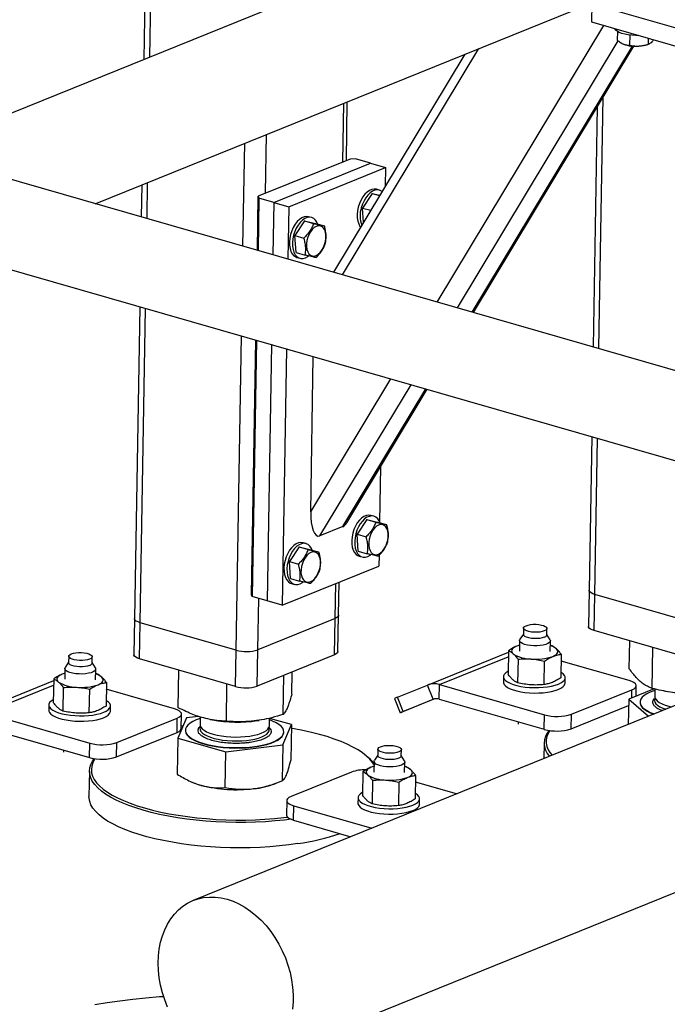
# Model space of a CAD drawing. Header units: millimetres. Extents: x 5 to 589, y 5 to 415.
# Tile 5 of 90: x 56 to 65, y 47 to 61. Entities that reach past the tile are written whole.
import ezdxf

# ---------------------------------------------------------------- set-up
doc = ezdxf.new("R2010")
doc.units = ezdxf.units.MM
doc.layers.add('TRAIT-FORT', color=4, linetype='Continuous', lineweight=25)

msp = doc.modelspace()

# ---------------------------------------------------------------- linework, layer by layer
at = {"layer": 'TRAIT-FORT', "color": 4, "linetype": 'Continuous', "lineweight": 25}
for p, q in [((58.034, 72.238), (57.834, 60.39)), ((57.916, 60.424), (58.115, 72.215)), ((75.786, 67.657), (54.624, 59.091)), ((72.078, 54.069), (28.836, 66.511)), ((28.499, 65.342), (70.251, 53.33)), ((57.15, 58.364), (64.611, 61.384)), ((64.118, 61.171), (64.113, 60.917)), ((64.118, 61.171), (68.746, 59.84)), ((61.947, 56.984), (64.284, 60.868)), ((64.113, 60.917), (68.742, 59.585)), ((64.476, 60.783), (64.474, 60.662)), ((64.65, 60.733), (64.647, 60.592)), ((64.909, 60.688), (64.908, 60.605)), ((60.62, 57.366), (62.533, 60.543)), ((62.231, 56.903), (64.488, 60.652)), ((62.439, 56.843), (64.687, 60.578)), ((62.457, 56.837), (64.708, 60.577)), ((64.553, 60.611), (64.562, 60.606)), ((64.904, 60.601), (64.924, 60.609)), ((62.335, 60.463), (60.493, 57.403)), ((64.218, 56.331), (64.278, 59.863)), ((60.626, 58.95), (60.64, 59.777)), ((60.674, 58.969), (60.687, 59.796)), ((64.194, 59.723), (64.137, 56.354)), ((59.541, 58.511), (59.555, 59.337)), ((59.224, 57.768), (59.249, 59.214)), ((60.728, 58.991), (59.439, 58.47)), ((59.657, 58.383), (61.014, 58.933)), ((60.804, 58.993), (60.728, 58.991)), ((61.014, 58.933), (60.804, 58.993)), ((61.014, 58.933), (61.225, 58.872)), ((59.868, 58.323), (61.225, 58.872)), ((61.225, 58.872), (61.22, 58.611)), ((57.804, 58.629), (57.797, 58.178)), ((57.878, 58.155), (57.886, 58.662)), ((59.426, 57.71), (59.439, 58.47)), ((59.439, 58.47), (59.447, 58.444)), ((61.038, 58.508), (60.903, 58.304)), ((61.038, 58.508), (61.14, 58.479)), ((61.038, 58.508), (61.144, 58.484)), ((61.137, 58.555), (61.095, 58.567)), ((59.447, 58.444), (59.435, 57.707)), ((59.657, 58.383), (59.447, 58.444)), ((59.657, 58.383), (59.645, 57.647)), ((59.657, 58.383), (59.868, 58.323)), ((59.868, 58.323), (59.855, 57.586)), ((60.903, 58.304), (61.016, 58.272)), ((60.916, 58.107), (60.903, 58.304)), ((60.088, 58.124), (59.953, 57.92)), ((60.088, 58.124), (60.215, 58.088)), ((60.088, 58.124), (60.24, 58.089)), ((60.187, 58.17), (60.145, 58.182)), ((60.24, 58.089), (60.366, 58.052)), ((59.953, 57.92), (60.079, 57.883)), ((59.97, 57.68), (59.953, 57.92)), ((59.97, 57.68), (60.096, 57.644)), ((59.981, 57.611), (60.023, 57.599)), ((57.775, 56.919), (57.701, 52.542)), ((57.782, 52.483), (57.856, 56.896)), ((78.064, 56.492), (58.526, 48.584)), ((59.128, 52.096), (59.203, 56.508)), ((59.344, 52.875), (59.405, 56.45)), ((59.413, 56.448), (59.353, 52.849)), ((59.624, 56.387), (59.563, 52.789)), ((59.834, 56.327), (59.773, 52.728)), ((60.174, 54.04), (60.211, 56.218)), ((60.174, 54.04), (61.298, 55.906)), ((60.304, 53.701), (61.582, 55.824)), ((60.626, 53.831), (61.789, 55.764)), ((60.682, 53.887), (61.808, 55.759)), ((64.116, 55.095), (64.08, 52.938)), ((64.16, 52.88), (64.197, 55.071)), ((61.154, 54.672), (61.141, 53.898)), ((60.961, 53.931), (60.826, 53.727)), ((60.961, 53.931), (61.087, 53.895)), ((60.961, 53.931), (61.113, 53.896)), ((61.06, 53.977), (61.017, 53.989)), ((60.626, 53.831), (60.304, 53.701)), ((61.113, 53.896), (61.239, 53.86)), ((60.826, 53.727), (60.952, 53.69)), ((60.842, 53.487), (60.826, 53.727)), ((60.011, 53.546), (59.876, 53.342)), ((60.011, 53.546), (60.137, 53.51)), ((60.011, 53.546), (60.163, 53.511)), ((60.11, 53.593), (60.068, 53.605)), ((60.163, 53.511), (60.289, 53.475)), ((60.842, 53.487), (60.968, 53.451)), ((60.853, 53.418), (60.895, 53.406)), ((61.133, 53.429), (61.13, 53.277)), ((59.773, 52.728), (61.13, 53.277)), ((59.876, 53.342), (60.002, 53.306)), ((59.892, 53.103), (59.876, 53.342)), ((59.892, 53.103), (60.018, 53.067)), ((59.903, 53.033), (59.945, 53.021)), ((60.518, 52.542), (60.526, 53.033)), ((60.566, 52.587), (60.574, 53.052)), ((59.353, 52.849), (59.344, 52.875)), ((59.563, 52.789), (59.353, 52.849)), ((59.432, 52.103), (59.445, 52.823)), ((64.08, 52.938), (64.071, 52.43)), ((64.152, 52.371), (64.16, 52.88)), ((65.507, 52.492), (64.16, 52.88)), ((59.773, 52.728), (59.563, 52.789)), ((57.701, 52.542), (57.693, 52.033)), ((60.518, 52.542), (59.432, 52.103)), ((60.509, 52.033), (60.518, 52.542)), ((60.557, 52.078), (60.566, 52.587)), ((57.773, 51.975), (57.782, 52.483)), ((59.128, 52.096), (57.782, 52.483)), ((63.158, 52.407), (63.157, 52.318)), ((63.486, 52.313), (63.488, 52.402)), ((63.157, 52.324), (63.109, 52.25)), ((63.532, 52.243), (63.486, 52.318)), ((65.498, 51.984), (64.152, 52.371)), ((59.439, 46.329), (74.04, 52.239)), ((63.103, 52.166), (63.065, 52.154)), ((63.104, 52.235), (63.101, 52.085)), ((63.534, 52.078), (63.536, 52.228)), ((63.552, 52.16), (63.535, 52.163)), ((64.643, 51.836), (64.649, 52.228)), ((64.962, 51.561), (64.971, 52.135)), ((56.78, 52.011), (56.778, 51.922)), ((57.108, 51.916), (57.11, 52.005)), ((59.12, 51.587), (57.773, 51.975)), ((59.12, 51.587), (59.128, 52.096)), ((59.424, 51.594), (59.432, 52.103)), ((60.509, 52.033), (59.424, 51.594)), ((61.811, 51.607), (62.947, 52.067)), ((61.98, 51.613), (62.946, 52.004)), ((62.947, 52.09), (62.942, 51.76)), ((63.687, 52.039), (63.682, 51.71)), ((56.726, 51.839), (56.723, 51.689)), ((56.779, 51.928), (56.731, 51.854)), ((57.154, 51.847), (57.108, 51.922)), ((63.082, 51.969), (63.077, 51.64)), ((63.447, 51.615), (63.452, 51.944)), ((64.64, 51.67), (63.686, 51.945)), ((56.724, 51.77), (56.687, 51.758)), ((57.155, 51.681), (57.158, 51.831)), ((57.174, 51.763), (57.157, 51.767)), ((58.317, 51.289), (58.326, 51.816)), ((59.788, 51.196), (59.798, 51.745)), ((59.91, 51.481), (59.916, 51.793)), ((62.879, 51.725), (62.878, 51.649)), ((63.742, 51.634), (63.744, 51.711)), ((55.433, 51.211), (56.569, 51.67)), ((55.602, 51.217), (56.568, 51.608)), ((56.569, 51.693), (56.563, 51.363)), ((56.704, 51.573), (56.698, 51.243)), ((57.309, 51.643), (57.303, 51.313)), ((58.992, 51.1), (59, 51.622)), ((61.39, 51.436), (61.811, 51.607)), ((61.892, 51.407), (61.811, 51.607)), ((61.977, 51.41), (61.98, 51.613)), ((61.98, 51.613), (63.453, 51.189)), ((64.738, 51.45), (64.741, 51.597)), ((57.068, 51.218), (57.074, 51.548)), ((58.262, 51.274), (57.307, 51.548)), ((61.349, 51.42), (61.43, 51.219)), ((61.471, 51.236), (61.39, 51.436)), ((63.833, 51.198), (64.681, 51.541)), ((64.99, 51.555), (64.635, 51.408)), ((64.679, 51.426), (64.681, 51.541)), ((65.002, 51.552), (65, 51.447)), ((65.128, 51.524), (65.176, 51.515)), ((56.501, 51.329), (56.5, 51.252)), ((57.364, 51.238), (57.366, 51.314)), ((61.9, 51.409), (61.463, 51.233)), ((61.471, 51.236), (61.892, 51.407)), ((61.977, 51.41), (63.449, 50.986)), ((63.829, 50.994), (64.634, 51.32)), ((64.635, 51.408), (64.629, 51.054)), ((64.635, 51.408), (64.913, 51.169)), ((64.794, 51.37), (64.794, 51.365)), ((64.977, 51.391), (64.996, 51.419)), ((55.602, 51.217), (57.075, 50.793)), ((57.455, 50.801), (58.303, 51.144)), ((58.299, 50.941), (58.303, 51.144)), ((58.432, 51.147), (58.31, 50.861)), ((58.359, 50.997), (58.362, 51.2)), ((58.601, 51.167), (58.432, 51.147)), ((58.623, 51.16), (58.622, 51.051)), ((63.449, 50.986), (63.453, 51.189)), ((63.829, 50.994), (63.833, 51.198)), ((55.598, 51.013), (57.071, 50.59)), ((58.383, 51.033), (58.36, 51.03)), ((58.764, 51.125), (58.798, 51.118)), ((59.42, 51.108), (59.45, 51.112)), ((59.589, 51.012), (59.594, 51.035)), ((59.594, 51.035), (59.596, 51.142)), ((59.903, 51.053), (59.596, 51.139)), ((59.781, 50.768), (59.903, 51.053)), ((59.903, 51.053), (59.895, 50.549)), ((63.085, 51.091), (63.084, 51.06)), ((57.451, 50.598), (58.299, 50.941)), ((58.416, 50.974), (58.416, 50.969)), ((59.797, 50.946), (59.797, 50.951)), ((57.071, 50.59), (57.075, 50.793)), ((57.451, 50.598), (57.455, 50.801)), ((58.31, 50.861), (58.301, 50.357)), ((58.31, 50.861), (58.984, 50.672)), ((58.984, 50.672), (59.781, 50.768)), ((59.781, 50.768), (59.773, 50.263)), ((63.448, 50.795), (63.444, 50.574)), ((56.706, 50.695), (56.706, 50.664)), ((58.976, 50.167), (58.984, 50.672)), ((60.992, 50.579), (60.967, 50.602)), ((61.115, 50.624), (61.068, 50.551)), ((61.117, 50.708), (61.115, 50.619)), ((61.445, 50.613), (61.447, 50.702)), ((61.491, 50.543), (61.445, 50.619)), ((61.061, 50.467), (61.024, 50.454)), ((61.063, 50.536), (61.06, 50.385)), ((61.492, 50.378), (61.495, 50.528)), ((61.511, 50.46), (61.494, 50.464)), ((57.07, 50.399), (57.064, 50.043)), ((60.746, 50.386), (59.898, 50.043)), ((60.906, 50.39), (60.9, 50.06)), ((61.646, 50.34), (61.64, 50.01)), ((58.496, 50.251), (58.513, 50.243)), ((59.676, 50.224), (59.762, 50.259)), ((61.041, 50.27), (61.035, 49.94)), ((61.411, 50.245), (61.405, 49.915)), ((62.221, 50.079), (61.644, 50.245)), ((59.838, 49.987), (59.835, 49.783)), ((59.935, 49.71), (59.939, 49.913)), ((59.939, 49.913), (61.033, 49.599)), ((60.838, 50.025), (60.836, 49.949)), ((61.701, 49.935), (61.702, 50.011)), ((59.935, 49.71), (60.738, 49.479))]:
    msp.add_line(p, q, dxfattribs=at)
at = {"layer": 'TRAIT-FORT', "color": 4, "linetype": 'Continuous', "lineweight": 25, "flags": 128}
for points in [[(64.773, 60.727), (64.733, 60.727), (64.68, 60.73), (64.629, 60.735), (64.581, 60.744), (64.539, 60.755), (64.502, 60.769), (64.473, 60.785), (64.453, 60.802), (64.442, 60.82), (64.441, 60.823)], [(61.095, 58.567), (61.065, 58.571), (61.032, 58.566), (60.998, 58.552), (60.965, 58.529), (60.934, 58.498), (60.905, 58.461), (60.88, 58.417), (60.858, 58.369), (60.842, 58.318)], [(61.174, 58.535), (61.166, 58.541), (61.138, 58.554), (61.107, 58.559), (61.074, 58.554), (61.041, 58.54), (61.008, 58.517), (60.976, 58.486), (60.947, 58.448), (60.922, 58.405), (60.9, 58.357), (60.884, 58.306)], [(60.842, 58.318), (60.831, 58.267), (60.826, 58.215), (60.827, 58.166), (60.834, 58.12), (60.847, 58.08), (60.865, 58.046), (60.873, 58.035)], [(60.145, 58.182), (60.115, 58.186), (60.082, 58.181), (60.049, 58.167), (60.016, 58.145), (59.984, 58.114), (59.955, 58.076), (59.93, 58.033), (59.909, 57.985), (59.892, 57.934)], [(60.273, 58.079), (60.262, 58.104), (60.242, 58.134), (60.217, 58.156), (60.188, 58.17), (60.157, 58.174), (60.124, 58.169), (60.091, 58.155), (60.058, 58.132), (60.026, 58.102), (59.997, 58.064), (59.972, 58.02), (59.951, 57.973), (59.934, 57.922)], [(59.892, 57.934), (59.881, 57.882), (59.876, 57.831), (59.877, 57.781), (59.884, 57.736), (59.897, 57.695), (59.915, 57.661), (59.938, 57.635), (59.965, 57.617), (59.981, 57.611)], [(59.934, 57.922), (59.924, 57.87), (59.919, 57.819), (59.92, 57.769), (59.927, 57.724), (59.939, 57.683), (59.957, 57.649), (59.98, 57.623), (60.007, 57.605), (60.037, 57.596), (60.069, 57.596), (60.102, 57.606), (60.135, 57.624), (60.144, 57.63)], [(60.116, 57.762), (60.122, 57.723), (60.133, 57.689), (60.15, 57.661), (60.171, 57.642), (60.196, 57.631), (60.223, 57.63), (60.251, 57.638), (60.28, 57.655), (60.307, 57.68), (60.332, 57.712), (60.353, 57.75), (60.37, 57.791), (60.382, 57.835), (60.388, 57.88), (60.388, 57.922), (60.383, 57.962), (60.371, 57.996), (60.354, 58.023), (60.333, 58.042), (60.309, 58.053), (60.281, 58.054), (60.253, 58.046), (60.224, 58.03), (60.197, 58.005), (60.172, 57.972), (60.151, 57.935), (60.134, 57.893), (60.122, 57.849), (60.116, 57.804), (60.116, 57.762)], [(61.017, 53.989), (60.987, 53.993), (60.955, 53.988), (60.921, 53.974), (60.888, 53.952), (60.857, 53.921), (60.828, 53.883), (60.802, 53.84), (60.781, 53.792), (60.765, 53.741)], [(61.145, 53.886), (61.135, 53.911), (61.114, 53.941), (61.089, 53.963), (61.061, 53.977), (61.03, 53.981), (60.997, 53.976), (60.963, 53.962), (60.93, 53.939), (60.899, 53.909), (60.87, 53.871), (60.844, 53.828), (60.823, 53.78), (60.807, 53.729)], [(60.988, 53.569), (60.994, 53.53), (61.006, 53.496), (61.022, 53.468), (61.043, 53.449), (61.068, 53.438), (61.095, 53.437), (61.124, 53.445), (61.152, 53.462), (61.18, 53.487), (61.204, 53.519), (61.226, 53.557), (61.243, 53.598), (61.255, 53.642), (61.261, 53.687), (61.261, 53.73), (61.255, 53.769), (61.244, 53.803), (61.227, 53.83), (61.206, 53.849), (61.181, 53.86), (61.154, 53.861), (61.125, 53.853), (61.097, 53.837), (61.07, 53.812), (61.045, 53.78), (61.023, 53.742), (61.006, 53.7), (60.995, 53.656), (60.988, 53.611), (60.988, 53.569)], [(60.765, 53.741), (60.754, 53.689), (60.749, 53.638), (60.75, 53.588), (60.757, 53.543), (60.77, 53.502), (60.788, 53.468), (60.81, 53.442), (60.837, 53.424), (60.853, 53.418)], [(60.807, 53.729), (60.796, 53.677), (60.791, 53.626), (60.792, 53.576), (60.799, 53.531), (60.812, 53.49), (60.83, 53.456), (60.853, 53.43), (60.879, 53.412), (60.909, 53.403), (60.941, 53.403), (60.975, 53.413), (61.008, 53.431), (61.016, 53.437)], [(60.068, 53.605), (60.038, 53.609), (60.005, 53.604), (59.971, 53.59), (59.938, 53.567), (59.907, 53.536), (59.878, 53.499), (59.852, 53.455), (59.831, 53.407), (59.815, 53.357)], [(60.196, 53.502), (60.185, 53.526), (60.164, 53.557), (60.139, 53.579), (60.111, 53.592), (60.08, 53.597), (60.047, 53.592), (60.014, 53.578), (59.981, 53.555), (59.949, 53.524), (59.92, 53.487), (59.895, 53.443), (59.873, 53.395), (59.857, 53.344)], [(59.815, 53.357), (59.804, 53.305), (59.799, 53.253), (59.8, 53.204), (59.807, 53.158), (59.82, 53.118), (59.838, 53.084), (59.861, 53.057), (59.887, 53.039), (59.903, 53.033)], [(60.038, 53.184), (60.044, 53.145), (60.056, 53.111), (60.072, 53.084), (60.094, 53.065), (60.118, 53.054), (60.145, 53.053), (60.174, 53.06), (60.202, 53.077), (60.23, 53.102), (60.255, 53.134), (60.276, 53.172), (60.293, 53.214), (60.305, 53.258), (60.311, 53.302), (60.311, 53.345), (60.305, 53.384), (60.294, 53.418), (60.277, 53.445), (60.256, 53.465), (60.231, 53.475), (60.204, 53.477), (60.176, 53.469), (60.147, 53.452), (60.12, 53.427), (60.095, 53.395), (60.074, 53.357), (60.057, 53.315), (60.045, 53.271), (60.039, 53.227), (60.038, 53.184)], [(59.857, 53.344), (59.846, 53.293), (59.841, 53.241), (59.842, 53.192), (59.849, 53.146), (59.862, 53.106), (59.88, 53.072), (59.903, 53.045), (59.93, 53.027), (59.959, 53.018), (59.992, 53.019), (60.025, 53.028), (60.058, 53.047), (60.067, 53.053)], [(64.16, 52.88), (64.13, 52.89), (64.106, 52.903), (64.09, 52.916), (64.081, 52.93), (64.08, 52.938)], [(64.16, 52.88), (64.13, 52.89), (64.106, 52.903), (64.09, 52.916), (64.081, 52.93), (64.08, 52.938)], [(57.782, 52.483), (57.752, 52.494), (57.728, 52.506), (57.711, 52.52), (57.703, 52.534), (57.701, 52.542)], [(57.782, 52.483), (57.752, 52.494), (57.728, 52.506), (57.711, 52.52), (57.703, 52.534), (57.701, 52.542)], [(60.566, 52.587), (60.565, 52.581), (60.557, 52.567), (60.541, 52.554), (60.518, 52.542)], [(60.566, 52.587), (60.565, 52.581), (60.557, 52.567), (60.541, 52.554), (60.518, 52.542)], [(63.195, 52.441), (63.223, 52.45), (63.257, 52.457), (63.296, 52.46), (63.335, 52.46), (63.374, 52.457), (63.41, 52.45), (63.441, 52.442), (63.465, 52.431), (63.481, 52.418), (63.488, 52.405), (63.485, 52.391), (63.472, 52.379), (63.451, 52.368), (63.423, 52.359), (63.389, 52.352), (63.35, 52.349), (63.311, 52.349), (63.272, 52.352), (63.236, 52.358), (63.205, 52.367), (63.181, 52.378), (63.165, 52.391), (63.158, 52.404), (63.161, 52.418), (63.174, 52.43), (63.195, 52.441)], [(64.152, 52.371), (64.121, 52.382), (64.098, 52.394), (64.081, 52.407), (64.072, 52.422), (64.071, 52.43)], [(63.532, 52.243), (63.536, 52.234), (63.534, 52.218), (63.523, 52.203), (63.502, 52.189), (63.473, 52.177), (63.436, 52.168), (63.394, 52.162), (63.349, 52.159), (63.302, 52.159), (63.256, 52.163), (63.213, 52.169), (63.175, 52.179), (63.144, 52.192), (63.121, 52.206), (63.108, 52.221), (63.104, 52.237), (63.109, 52.25)], [(63.45, 52.279), (63.421, 52.27), (63.387, 52.263), (63.349, 52.26), (63.309, 52.26), (63.27, 52.263), (63.234, 52.269), (63.203, 52.278), (63.179, 52.289), (63.163, 52.302), (63.157, 52.315), (63.157, 52.318)], [(63.065, 52.154), (63.041, 52.143), (63.021, 52.13), (63.006, 52.117), (62.997, 52.103), (62.993, 52.089), (62.995, 52.075), (63.002, 52.06), (63.015, 52.046)], [(63.103, 52.167), (63.094, 52.164), (63.065, 52.154)], [(63.57, 52.009), (63.594, 52.02), (63.614, 52.033), (63.629, 52.046), (63.638, 52.06), (63.642, 52.074), (63.64, 52.088), (63.633, 52.103), (63.62, 52.117)], [(56.816, 52.045), (56.845, 52.054), (56.879, 52.06), (56.917, 52.063), (56.957, 52.064), (56.996, 52.06), (57.032, 52.054), (57.063, 52.045), (57.087, 52.034), (57.103, 52.022), (57.109, 52.008), (57.106, 51.995), (57.094, 51.982), (57.073, 51.971), (57.045, 51.962), (57.01, 51.956), (56.972, 51.953), (56.933, 51.953), (56.894, 51.956), (56.858, 51.962), (56.827, 51.971), (56.803, 51.982), (56.787, 51.995), (56.78, 52.008), (56.783, 52.021), (56.795, 52.034), (56.816, 52.045)], [(57.773, 51.975), (57.743, 51.985), (57.719, 51.998), (57.703, 52.011), (57.694, 52.025), (57.693, 52.033)], [(60.557, 52.078), (60.556, 52.072), (60.548, 52.058), (60.533, 52.045), (60.509, 52.033)], [(57.154, 51.847), (57.157, 51.838), (57.156, 51.822), (57.145, 51.807), (57.124, 51.793), (57.094, 51.781), (57.058, 51.772), (57.016, 51.765), (56.971, 51.762), (56.924, 51.763), (56.878, 51.766), (56.835, 51.773), (56.797, 51.783), (56.766, 51.795), (56.743, 51.809), (56.729, 51.825), (56.726, 51.84), (56.731, 51.854)], [(57.072, 51.882), (57.043, 51.873), (57.009, 51.867), (56.971, 51.864), (56.931, 51.864), (56.892, 51.867), (56.856, 51.873), (56.825, 51.882), (56.801, 51.893), (56.785, 51.906), (56.779, 51.919), (56.778, 51.922)], [(56.687, 51.758), (56.662, 51.746), (56.643, 51.734), (56.628, 51.721), (56.619, 51.707), (56.615, 51.693), (56.617, 51.678), (56.624, 51.664), (56.637, 51.65)], [(56.724, 51.771), (56.716, 51.768), (56.687, 51.758)], [(57.192, 51.612), (57.216, 51.624), (57.236, 51.636), (57.25, 51.65), (57.26, 51.663), (57.263, 51.678), (57.262, 51.692), (57.254, 51.706), (57.242, 51.72)], [(62.942, 51.8), (62.938, 51.797), (62.91, 51.778), (62.89, 51.757), (62.88, 51.736), (62.88, 51.714), (62.889, 51.692), (62.908, 51.671), (62.936, 51.651), (62.972, 51.632), (63.016, 51.616), (63.066, 51.601), (63.122, 51.589), (63.182, 51.58), (63.245, 51.574), (63.309, 51.572), (63.374, 51.572), (63.437, 51.576), (63.497, 51.583), (63.553, 51.593), (63.604, 51.606), (63.648, 51.621)], [(63.648, 51.621), (63.685, 51.638), (63.713, 51.658), (63.732, 51.678), (63.742, 51.7), (63.743, 51.722), (63.733, 51.743), (63.715, 51.765), (63.687, 51.785), (63.683, 51.787)], [(62.878, 51.649), (62.879, 51.638), (62.888, 51.616), (62.907, 51.595), (62.935, 51.575), (62.971, 51.556), (63.014, 51.539), (63.065, 51.525), (63.12, 51.513), (63.18, 51.504), (63.243, 51.498), (63.308, 51.495), (63.372, 51.496), (63.435, 51.5), (63.496, 51.507), (63.552, 51.517), (63.603, 51.529), (63.647, 51.545)], [(63.647, 51.545), (63.683, 51.562), (63.712, 51.581), (63.731, 51.602), (63.741, 51.623), (63.742, 51.634)], [(64.681, 51.541), (64.71, 51.555), (64.73, 51.572), (64.74, 51.589), (64.739, 51.607), (64.728, 51.625), (64.708, 51.642), (64.678, 51.657), (64.64, 51.67)], [(65.001, 51.533), (64.987, 51.528), (64.934, 51.508), (64.888, 51.485), (64.851, 51.461), (64.823, 51.436), (64.804, 51.409), (64.795, 51.382), (64.796, 51.354), (64.806, 51.326), (64.825, 51.299), (64.854, 51.273), (64.892, 51.248), (64.938, 51.224), (64.992, 51.202), (64.994, 51.202)], [(65, 51.447), (65.002, 51.43), (65.014, 51.407), (65.035, 51.385), (65.064, 51.364), (65.102, 51.344), (65.147, 51.326), (65.199, 51.311), (65.239, 51.301)], [(56.564, 51.403), (56.56, 51.401), (56.532, 51.382), (56.512, 51.361), (56.502, 51.34), (56.502, 51.318), (56.511, 51.296), (56.53, 51.275), (56.558, 51.255), (56.594, 51.236), (56.637, 51.219), (56.688, 51.205), (56.744, 51.193), (56.804, 51.184), (56.866, 51.178), (56.931, 51.175), (56.995, 51.176), (57.058, 51.18), (57.119, 51.187), (57.175, 51.197), (57.226, 51.209), (57.27, 51.225)], [(57.27, 51.225), (57.306, 51.242), (57.335, 51.261), (57.354, 51.282), (57.364, 51.303), (57.364, 51.325), (57.355, 51.347), (57.336, 51.368), (57.309, 51.388), (57.305, 51.391)], [(64.794, 51.365), (64.796, 51.349), (64.806, 51.321), (64.825, 51.294), (64.854, 51.268), (64.892, 51.243), (64.938, 51.219), (64.987, 51.199)], [(65.004, 51.415), (64.999, 51.392), (65.003, 51.369), (65.017, 51.346), (65.04, 51.324), (65.072, 51.303), (65.112, 51.284), (65.157, 51.268)], [(56.5, 51.252), (56.501, 51.241), (56.51, 51.22), (56.529, 51.198), (56.556, 51.178), (56.592, 51.16), (56.636, 51.143), (56.686, 51.128), (56.742, 51.117), (56.802, 51.108), (56.865, 51.102), (56.93, 51.099), (56.994, 51.099), (57.057, 51.103), (57.117, 51.11), (57.174, 51.12), (57.224, 51.133), (57.268, 51.148)], [(57.268, 51.148), (57.305, 51.166), (57.334, 51.185), (57.353, 51.206), (57.363, 51.227), (57.364, 51.238)], [(58.303, 51.144), (58.332, 51.159), (58.352, 51.175), (58.361, 51.193), (58.361, 51.211), (58.35, 51.228), (58.329, 51.245), (58.3, 51.26), (58.262, 51.274)], [(61.463, 51.233), (61.449, 51.227), (61.438, 51.223), (61.432, 51.22), (61.43, 51.219), (61.434, 51.221), (61.442, 51.224), (61.454, 51.229), (61.471, 51.236)], [(58.623, 51.136), (58.623, 51.136), (58.568, 51.117), (58.521, 51.095), (58.482, 51.071), (58.451, 51.046), (58.43, 51.019), (58.418, 50.992), (58.416, 50.964), (58.424, 50.937), (58.441, 50.909), (58.468, 50.883), (58.504, 50.857), (58.548, 50.833), (58.6, 50.811), (58.659, 50.791), (58.724, 50.773), (58.795, 50.758), (58.87, 50.746), (58.948, 50.737), (59.029, 50.731), (59.11, 50.729), (59.192, 50.729), (59.272, 50.733), (59.351, 50.74), (59.425, 50.75), (59.495, 50.763), (59.56, 50.779), (59.619, 50.798), (59.67, 50.819), (59.713, 50.841), (59.748, 50.866), (59.774, 50.892), (59.79, 50.919), (59.79, 50.919)], [(58.633, 51.032), (58.628, 51.024), (58.621, 51.001), (58.623, 50.978), (58.635, 50.955), (58.655, 50.933), (58.685, 50.912), (58.723, 50.893), (58.768, 50.875), (58.82, 50.859), (58.877, 50.846), (58.939, 50.836), (59.004, 50.828), (59.072, 50.824), (59.139, 50.823), (59.207, 50.825), (59.272, 50.83), (59.334, 50.839), (59.392, 50.85), (59.444, 50.864), (59.489, 50.88), (59.527, 50.899), (59.557, 50.919), (59.579, 50.94), (59.591, 50.963), (59.593, 50.986), (59.586, 51.009), (59.582, 51.016)], [(58.622, 51.051), (58.623, 51.039), (58.632, 51.016), (58.65, 50.994), (58.678, 50.972), (58.714, 50.952), (58.757, 50.934), (58.807, 50.918), (58.863, 50.904), (58.924, 50.893), (58.989, 50.885), (59.056, 50.88), (59.123, 50.878), (59.191, 50.879), (59.257, 50.884), (59.32, 50.891), (59.379, 50.902), (59.432, 50.915), (59.48, 50.931), (59.52, 50.949), (59.552, 50.969), (59.575, 50.99), (59.589, 51.012)], [(59.79, 50.919), (59.797, 50.946), (59.794, 50.974), (59.782, 51.002), (59.76, 51.029), (59.728, 51.055), (59.689, 51.079), (59.64, 51.102), (59.596, 51.12)], [(58.299, 50.941), (58.328, 50.956), (58.348, 50.972), (58.358, 50.989), (58.359, 50.997)], [(58.416, 50.969), (58.416, 50.959), (58.424, 50.932), (58.441, 50.904), (58.468, 50.878), (58.504, 50.852), (58.548, 50.828), (58.599, 50.806), (58.658, 50.786), (58.724, 50.768), (58.794, 50.753), (58.87, 50.741), (58.948, 50.732), (59.029, 50.726), (59.11, 50.723), (59.192, 50.724), (59.272, 50.728), (59.35, 50.735), (59.425, 50.745), (59.495, 50.758), (59.56, 50.774), (59.619, 50.793), (59.67, 50.814), (59.713, 50.836), (59.748, 50.861), (59.774, 50.887), (59.79, 50.914)], [(59.79, 50.914), (59.797, 50.941), (59.797, 50.946)], [(61.062, 50.487), (61.041, 50.52), (61.004, 50.566), (60.957, 50.61), (60.902, 50.654), (60.839, 50.696), (60.767, 50.737), (60.687, 50.777), (60.6, 50.814), (60.505, 50.85), (60.404, 50.883), (60.296, 50.914), (60.183, 50.942), (60.064, 50.968), (59.941, 50.991), (59.902, 50.997)], [(61.41, 50.668), (61.382, 50.659), (61.347, 50.653), (61.309, 50.649), (61.269, 50.649), (61.23, 50.653), (61.194, 50.659), (61.164, 50.668), (61.139, 50.679), (61.124, 50.691), (61.117, 50.705), (61.12, 50.718), (61.132, 50.731), (61.153, 50.742), (61.182, 50.751), (61.216, 50.757), (61.254, 50.76), (61.294, 50.76), (61.333, 50.757), (61.369, 50.751), (61.4, 50.742), (61.424, 50.731), (61.44, 50.718), (61.446, 50.705), (61.443, 50.692), (61.431, 50.679), (61.41, 50.668)], [(61.445, 50.613), (61.442, 50.603), (61.43, 50.59), (61.409, 50.579), (61.38, 50.57), (61.346, 50.564), (61.308, 50.56), (61.268, 50.56), (61.229, 50.564), (61.193, 50.57), (61.162, 50.579), (61.138, 50.59), (61.122, 50.602), (61.116, 50.616), (61.115, 50.619)], [(59.899, 49.723), (59.807, 49.712), (59.674, 49.699), (59.539, 49.689), (59.401, 49.682), (59.262, 49.679), (59.123, 49.679), (58.983, 49.682), (58.843, 49.688), (58.705, 49.698), (58.569, 49.71), (58.435, 49.726), (58.305, 49.745), (58.178, 49.767), (58.055, 49.792), (57.938, 49.819), (57.826, 49.849), (57.72, 49.882), (57.621, 49.917), (57.528, 49.954), (57.443, 49.993), (57.366, 50.033), (57.298, 50.076), (57.238, 50.119), (57.186, 50.164), (57.144, 50.21), (57.111, 50.256), (57.088, 50.303), (57.074, 50.351), (57.07, 50.398), (57.075, 50.445), (57.09, 50.492), (57.115, 50.538), (57.142, 50.575)], [(57.15, 50.573), (57.142, 50.561), (57.117, 50.516), (57.103, 50.47), (57.097, 50.423), (57.101, 50.376), (57.115, 50.33), (57.138, 50.283), (57.171, 50.237), (57.212, 50.192), (57.263, 50.148), (57.322, 50.105), (57.39, 50.063), (57.466, 50.023), (57.55, 49.985), (57.641, 49.948), (57.739, 49.914), (57.843, 49.882), (57.954, 49.852), (58.07, 49.825), (58.19, 49.801), (58.316, 49.779), (58.444, 49.76), (58.576, 49.745), (58.711, 49.732), (58.847, 49.722), (58.985, 49.716), (59.123, 49.713), (59.261, 49.713), (59.398, 49.717), (59.533, 49.723), (59.667, 49.733), (59.798, 49.746), (59.85, 49.752)], [(61.024, 50.454), (60.999, 50.443), (60.98, 50.431), (60.965, 50.417), (60.956, 50.404), (60.952, 50.389), (60.954, 50.375), (60.961, 50.361), (60.974, 50.347)], [(60.992, 50.579), (61.029, 50.543), (61.062, 50.503)], [(61.061, 50.467), (61.053, 50.465), (61.024, 50.454)], [(61.447, 50.483), (61.414, 50.473), (61.375, 50.465), (61.331, 50.46), (61.284, 50.459), (61.238, 50.461), (61.193, 50.466), (61.152, 50.474), (61.118, 50.486), (61.09, 50.499), (61.072, 50.514), (61.063, 50.529), (61.065, 50.545), (61.068, 50.551)], [(61.491, 50.543), (61.491, 50.542), (61.495, 50.527), (61.489, 50.511), (61.472, 50.496), (61.447, 50.483)], [(61.529, 50.309), (61.553, 50.321), (61.573, 50.333), (61.587, 50.346), (61.597, 50.36), (61.6, 50.374), (61.599, 50.389), (61.591, 50.403), (61.579, 50.417)], [(59.993, 49.381), (59.866, 49.363), (59.735, 49.349), (59.601, 49.337), (59.464, 49.329), (59.326, 49.324), (59.187, 49.322), (59.047, 49.324), (58.907, 49.328), (58.768, 49.336), (58.631, 49.348), (58.496, 49.362), (58.363, 49.379), (58.235, 49.4), (58.11, 49.423), (57.99, 49.449), (57.875, 49.478), (57.766, 49.509), (57.663, 49.543), (57.568, 49.579), (57.479, 49.617), (57.398, 49.657), (57.325, 49.698), (57.261, 49.741), (57.205, 49.785), (57.158, 49.831), (57.12, 49.877), (57.092, 49.924), (57.074, 49.971), (57.065, 50.018), (57.064, 50.043)], [(59.898, 50.043), (59.869, 50.028), (59.849, 50.012), (59.839, 49.994), (59.84, 49.976), (59.851, 49.959), (59.871, 49.942), (59.901, 49.927), (59.939, 49.913)], [(60.901, 50.1), (60.897, 50.098), (60.868, 50.078), (60.849, 50.058), (60.839, 50.036), (60.839, 50.014), (60.848, 49.993), (60.867, 49.971), (60.895, 49.951), (60.931, 49.933), (60.974, 49.916), (61.025, 49.901), (61.08, 49.89), (61.14, 49.881), (61.203, 49.875), (61.268, 49.872), (61.332, 49.872), (61.395, 49.876), (61.456, 49.883), (61.512, 49.893), (61.563, 49.906), (61.607, 49.921), (61.643, 49.939), (61.672, 49.958), (61.691, 49.979), (61.701, 50), (61.701, 50.022), (61.692, 50.044), (61.673, 50.065), (61.646, 50.085), (61.642, 50.087)], [(60.836, 49.949), (60.837, 49.938), (60.847, 49.916), (60.866, 49.895), (60.893, 49.875), (60.929, 49.856), (60.973, 49.84), (61.023, 49.825), (61.079, 49.813), (61.139, 49.804), (61.202, 49.798), (61.267, 49.796), (61.331, 49.796), (61.394, 49.8), (61.454, 49.807), (61.511, 49.817), (61.561, 49.83), (61.605, 49.845), (61.642, 49.862), (61.67, 49.882), (61.69, 49.902), (61.7, 49.924), (61.701, 49.935)], [(59.835, 49.783), (59.836, 49.773), (59.847, 49.755), (59.868, 49.738), (59.898, 49.723), (59.935, 49.71)], [(58.167, 47.087), (58.127, 47.187), (58.095, 47.289), (58.069, 47.393), (58.05, 47.497), (58.039, 47.601), (58.035, 47.703), (58.039, 47.804), (58.05, 47.902), (58.068, 47.996), (58.094, 48.087), (58.126, 48.172), (58.165, 48.252), (58.21, 48.325), (58.262, 48.392), (58.319, 48.451), (58.381, 48.503), (58.448, 48.546), (58.52, 48.581), (58.594, 48.607), (58.672, 48.624), (58.753, 48.632), (58.835, 48.631), (58.918, 48.62), (59.002, 48.601)], [(59.002, 48.601), (59.085, 48.572), (59.168, 48.535), (59.249, 48.489), (59.329, 48.435), (59.405, 48.374), (59.478, 48.305), (59.548, 48.23), (59.613, 48.148), (59.673, 48.062), (59.727, 47.97), (59.776, 47.875), (59.819, 47.776), (59.855, 47.675), (59.884, 47.571), (59.906, 47.468), (59.921, 47.364), (59.928, 47.26), (59.928, 47.159), (59.921, 47.059)], [(57.145, 47.122), (57.318, 47.15), (57.496, 47.175), (57.678, 47.197), (57.863, 47.217), (58.051, 47.233), (58.11, 47.237)]]:
    msp.add_lwpolyline(points, dxfattribs=at)
at = {"layer": 'TRAIT-FORT', "color": 4, "linetype": 'Continuous', "lineweight": 25}
for centre, radius, start, end in [((64.734, 61.057), 0.483, 249.105, 274.8127), ((64.767, 60.974), 0.397, 271.1838, 290.1683), ((61.239, 58.195), 0.373, 162.5402, 200.5552), ((63.441, 52.324), 0.0465, 280.5705, 345.5972), ((63.467, 51.92), 0.249, 52.0555, 74.1402), ((59.27, 52.61), 0.533, 254.65, 287.798), ((63.266, 52.442), 0.469, 237.67, 270.2268), ((63.336, 52.706), 0.736, 264.66, 288.5497), ((57.063, 51.928), 0.0465, 280.5705, 345.5972), ((57.089, 51.524), 0.249, 52.0555, 74.1402), ((56.887, 52.046), 0.469, 237.67, 270.2268), ((56.958, 52.31), 0.736, 264.66, 288.5497), ((59.261, 52.101), 0.533, 254.65, 287.798), ((61.904, 51.367), 0.258, 72.8647, 111.2543), ((70.69, 28.457), 24.791, 112.0349, 112.1357), ((61.939, 51.287), 0.129, 72.8647, 111.2543), ((63.629, 51.832), 0.666, 254.65, 287.798), ((59.141, 52.978), 1.891, 259.5568, 278.5087), ((63.626, 51.628), 0.666, 254.65, 287.798), ((63.721, 50.79), 0.271, 138.1154, 222.767), ((63.746, 50.814), 0.268, 144.3413, 225.9087), ((57.251, 51.435), 0.666, 254.65, 287.798), ((57.248, 51.232), 0.666, 254.65, 287.798), ((61.426, 50.221), 0.249, 52.0555, 74.1402), ((60.932, 49.85), 0.567, 88.2719, 109.1011), ((61.224, 50.743), 0.469, 237.67, 270.2268), ((58.868, 51.051), 0.882, 246.2376, 254.8444), ((59.13, 52.131), 1.993, 255.7058, 277.017), ((59.259, 51.317), 1.171, 275.6114, 290.8762), ((61.295, 51.007), 0.736, 264.66, 288.5497), ((59.538, 52.585), 3.236, 278.0928, 288.8844)]:
    msp.add_arc(centre, radius, start, end, dxfattribs=at)
for centre, start_param, end_param in [((60.31, 54.095), 1.733184, 3.30398), ((60.632, 54.225), 3.30398, 3.722776)]:
    msp.add_ellipse(centre, major_axis=(0.029, 0.398), ratio=0.333896, start_param=start_param, end_param=end_param, dxfattribs=at)
for points, knots in [([(64.474, 60.662), (64.489, 60.65), (64.519, 60.627), (64.564, 60.604), (64.607, 60.593), (64.634, 60.592), (64.647, 60.592)], [0, 0, 0, 0, 0.264605, 0.534948, 0.765343, 1, 1, 1, 1]), ([(64.647, 60.592), (64.68, 60.585), (64.735, 60.575), (64.814, 60.581), (64.868, 60.592), (64.899, 60.602), (64.908, 60.605)], [0, 0, 0, 0, 0.385549, 0.637642, 0.896546, 1, 1, 1, 1]), ([(64.982, 60.667), (64.978, 60.662), (64.967, 60.644), (64.949, 60.624), (64.927, 60.609), (64.914, 60.606), (64.908, 60.605)], [0, 0, 0, 0, 0.13396, 0.45233, 0.723656, 1, 1, 1, 1]), ([(60.215, 58.088), (60.207, 58.069), (60.193, 58.03), (60.161, 57.976), (60.123, 57.927), (60.094, 57.898), (60.079, 57.883)], [0, 0, 0, 0, 0.264605, 0.534948, 0.765343, 1, 1, 1, 1]), ([(60.215, 58.088), (60.232, 58.083), (60.268, 58.074), (60.311, 58.064), (60.344, 58.057), (60.359, 58.054), (60.366, 58.052)], [0, 0, 0, 0, 0.264605, 0.534948, 0.765343, 1, 1, 1, 1]), ([(60.383, 57.813), (60.387, 57.842), (60.394, 57.889), (60.388, 57.962), (60.377, 58.014), (60.369, 58.044), (60.366, 58.052)], [0, 0, 0, 0, 0.385549, 0.637642, 0.896546, 1, 1, 1, 1]), ([(60.096, 57.644), (60.1, 57.673), (60.107, 57.72), (60.101, 57.793), (60.09, 57.844), (60.082, 57.875), (60.079, 57.883)], [0, 0, 0, 0, 0.385549, 0.637642, 0.896546, 1, 1, 1, 1]), ([(60.247, 57.609), (60.264, 57.625), (60.297, 57.658), (60.335, 57.711), (60.364, 57.763), (60.376, 57.796), (60.383, 57.813)], [0, 0, 0, 0, 0.2646049, 0.5349477, 0.7653431, 1, 1, 1, 1]), ([(60.247, 57.609), (60.239, 57.611), (60.221, 57.614), (60.185, 57.622), (60.143, 57.632), (60.111, 57.64), (60.096, 57.644)], [0, 0, 0, 0, 0.264605, 0.534948, 0.765343, 1, 1, 1, 1]), ([(61.087, 53.895), (61.08, 53.876), (61.066, 53.837), (61.034, 53.783), (60.995, 53.734), (60.966, 53.705), (60.952, 53.69)], [0, 0, 0, 0, 0.264605, 0.534948, 0.765343, 1, 1, 1, 1]), ([(61.087, 53.895), (61.105, 53.89), (61.141, 53.881), (61.184, 53.871), (61.216, 53.864), (61.231, 53.861), (61.239, 53.86)], [0, 0, 0, 0, 0.264605, 0.534948, 0.765343, 1, 1, 1, 1]), ([(61.255, 53.62), (61.259, 53.649), (61.267, 53.696), (61.261, 53.769), (61.25, 53.821), (61.241, 53.851), (61.239, 53.86)], [0, 0, 0, 0, 0.385549, 0.637642, 0.896546, 1, 1, 1, 1]), ([(60.968, 53.451), (60.972, 53.48), (60.98, 53.527), (60.974, 53.6), (60.963, 53.652), (60.954, 53.682), (60.952, 53.69)], [0, 0, 0, 0, 0.385549, 0.637642, 0.896546, 1, 1, 1, 1]), ([(60.137, 53.51), (60.13, 53.491), (60.116, 53.453), (60.084, 53.398), (60.045, 53.349), (60.017, 53.32), (60.002, 53.306)], [0, 0, 0, 0, 0.264605, 0.534948, 0.765343, 1, 1, 1, 1]), ([(60.137, 53.51), (60.155, 53.506), (60.191, 53.497), (60.234, 53.487), (60.267, 53.48), (60.281, 53.477), (60.289, 53.475)], [0, 0, 0, 0, 0.264605, 0.534948, 0.765343, 1, 1, 1, 1]), ([(61.12, 53.416), (61.136, 53.432), (61.169, 53.465), (61.208, 53.518), (61.236, 53.57), (61.249, 53.603), (61.255, 53.62)], [0, 0, 0, 0, 0.2646049, 0.5349477, 0.7653431, 1, 1, 1, 1]), ([(60.305, 53.236), (60.31, 53.264), (60.317, 53.312), (60.311, 53.385), (60.3, 53.436), (60.291, 53.466), (60.289, 53.475)], [0, 0, 0, 0, 0.385549, 0.637642, 0.896546, 1, 1, 1, 1]), ([(61.12, 53.416), (61.111, 53.418), (61.094, 53.421), (61.058, 53.429), (61.015, 53.439), (60.984, 53.447), (60.968, 53.451)], [0, 0, 0, 0, 0.264605, 0.534948, 0.765343, 1, 1, 1, 1]), ([(60.018, 53.067), (60.023, 53.095), (60.03, 53.142), (60.024, 53.216), (60.013, 53.267), (60.004, 53.297), (60.002, 53.306)], [0, 0, 0, 0, 0.385549, 0.637642, 0.896546, 1, 1, 1, 1]), ([(60.17, 53.031), (60.186, 53.048), (60.219, 53.081), (60.258, 53.133), (60.287, 53.185), (60.299, 53.219), (60.305, 53.236)], [0, 0, 0, 0, 0.2646049, 0.5349477, 0.7653431, 1, 1, 1, 1]), ([(60.17, 53.031), (60.162, 53.033), (60.144, 53.037), (60.108, 53.045), (60.065, 53.055), (60.034, 53.063), (60.018, 53.067)], [0, 0, 0, 0, 0.264605, 0.534948, 0.765343, 1, 1, 1, 1]), ([(63.065, 52.154), (63.045, 52.145), (63.006, 52.128), (62.967, 52.102), (62.947, 52.09)], [0, 0, 0, 0, 0.497844, 1, 1, 1, 1]), ([(63.62, 52.117), (63.609, 52.126), (63.586, 52.144), (63.564, 52.155), (63.552, 52.16)], [0, 0, 0, 0, 0.497844, 1, 1, 1, 1]), ([(63.687, 52.039), (63.676, 52.054), (63.654, 52.084), (63.631, 52.106), (63.62, 52.117)], [0, 0, 0, 0, 0.498165, 1, 1, 1, 1]), ([(62.947, 52.09), (62.959, 52.085), (62.981, 52.074), (63.004, 52.056), (63.015, 52.046)], [0, 0, 0, 0, 0.4981655, 1, 1, 1, 1]), ([(63.015, 52.046), (63.026, 52.036), (63.049, 52.014), (63.071, 51.984), (63.082, 51.969)], [0, 0, 0, 0, 0.497844, 1, 1, 1, 1]), ([(63.082, 51.969), (63.113, 51.972), (63.174, 51.978), (63.236, 51.975), (63.268, 51.974)], [0, 0, 0, 0, 0.498165, 1, 1, 1, 1]), ([(63.268, 51.974), (63.298, 51.971), (63.36, 51.965), (63.422, 51.951), (63.452, 51.944)], [0, 0, 0, 0, 0.4978437, 1, 1, 1, 1]), ([(63.452, 51.944), (63.472, 51.957), (63.511, 51.982), (63.55, 52), (63.57, 52.009)], [0, 0, 0, 0, 0.498165, 1, 1, 1, 1]), ([(63.57, 52.009), (63.59, 52.016), (63.629, 52.03), (63.668, 52.036), (63.687, 52.039)], [0, 0, 0, 0, 0.497844, 1, 1, 1, 1]), ([(64.962, 51.561), (64.94, 51.57), (64.899, 51.586), (64.84, 51.623), (64.787, 51.666), (64.739, 51.715), (64.691, 51.77), (64.659, 51.813), (64.643, 51.836)], [0, 0, 0, 0, 0.202068, 0.3827, 0.555315, 0.692992, 0.838894, 1, 1, 1, 1]), ([(56.687, 51.758), (56.667, 51.749), (56.628, 51.731), (56.589, 51.706), (56.569, 51.693)], [0, 0, 0, 0, 0.497844, 1, 1, 1, 1]), ([(57.242, 51.72), (57.231, 51.729), (57.208, 51.748), (57.185, 51.758), (57.174, 51.763)], [0, 0, 0, 0, 0.497844, 1, 1, 1, 1]), ([(57.309, 51.643), (57.298, 51.658), (57.276, 51.687), (57.253, 51.709), (57.242, 51.72)], [0, 0, 0, 0, 0.498165, 1, 1, 1, 1]), ([(63.009, 51.683), (62.998, 51.694), (62.975, 51.716), (62.953, 51.745), (62.942, 51.76)], [0, 0, 0, 0, 0.4978438, 1, 1, 1, 1]), ([(63.682, 51.71), (63.662, 51.697), (63.623, 51.672), (63.584, 51.654), (63.564, 51.645)], [0, 0, 0, 0, 0.498165, 1, 1, 1, 1]), ([(56.569, 51.693), (56.58, 51.688), (56.603, 51.678), (56.625, 51.659), (56.637, 51.65)], [0, 0, 0, 0, 0.4981655, 1, 1, 1, 1]), ([(56.637, 51.65), (56.648, 51.639), (56.671, 51.617), (56.693, 51.588), (56.704, 51.573)], [0, 0, 0, 0, 0.497844, 1, 1, 1, 1]), ([(56.704, 51.573), (56.735, 51.576), (56.796, 51.581), (56.858, 51.579), (56.889, 51.577)], [0, 0, 0, 0, 0.498165, 1, 1, 1, 1]), ([(56.889, 51.577), (56.92, 51.575), (56.982, 51.569), (57.043, 51.555), (57.074, 51.548)], [0, 0, 0, 0, 0.4978437, 1, 1, 1, 1]), ([(57.074, 51.548), (57.093, 51.561), (57.133, 51.586), (57.172, 51.604), (57.192, 51.612)], [0, 0, 0, 0, 0.498165, 1, 1, 1, 1]), ([(57.192, 51.612), (57.211, 51.62), (57.251, 51.634), (57.29, 51.64), (57.309, 51.643)], [0, 0, 0, 0, 0.497844, 1, 1, 1, 1]), ([(63.077, 51.64), (63.065, 51.645), (63.043, 51.655), (63.02, 51.674), (63.009, 51.683)], [0, 0, 0, 0, 0.498165, 1, 1, 1, 1]), ([(63.261, 51.61), (63.231, 51.613), (63.168, 51.619), (63.107, 51.633), (63.077, 51.64)], [0, 0, 0, 0, 0.497844, 1, 1, 1, 1]), ([(63.447, 51.615), (63.416, 51.612), (63.355, 51.606), (63.293, 51.609), (63.261, 51.61)], [0, 0, 0, 0, 0.498165, 1, 1, 1, 1]), ([(63.564, 51.645), (63.544, 51.638), (63.505, 51.624), (63.466, 51.618), (63.447, 51.615)], [0, 0, 0, 0, 0.497844, 1, 1, 1, 1]), ([(65.73, 51.5), (65.7, 51.496), (65.619, 51.488), (65.488, 51.485), (65.348, 51.492), (65.218, 51.507), (65.092, 51.53), (65.007, 51.55), (64.962, 51.561)], [0, 0, 0, 0, 0.117698, 0.317429, 0.508295, 0.66053, 0.821859, 1, 1, 1, 1]), ([(59.91, 51.481), (59.902, 51.452), (59.886, 51.397), (59.863, 51.33), (59.843, 51.281), (59.825, 51.245), (59.807, 51.216), (59.795, 51.203), (59.788, 51.196)], [0, 0, 0, 0, 0.202068, 0.3827, 0.555315, 0.692992, 0.838894, 1, 1, 1, 1]), ([(56.631, 51.286), (56.619, 51.297), (56.597, 51.319), (56.575, 51.349), (56.563, 51.363)], [0, 0, 0, 0, 0.4978438, 1, 1, 1, 1]), ([(56.698, 51.243), (56.687, 51.248), (56.665, 51.259), (56.642, 51.277), (56.631, 51.286)], [0, 0, 0, 0, 0.498165, 1, 1, 1, 1]), ([(57.303, 51.313), (57.284, 51.301), (57.245, 51.275), (57.205, 51.258), (57.186, 51.249)], [0, 0, 0, 0, 0.498165, 1, 1, 1, 1]), ([(58.992, 51.1), (58.946, 51.102), (58.861, 51.108), (58.735, 51.129), (58.624, 51.158), (58.521, 51.194), (58.421, 51.237), (58.353, 51.271), (58.317, 51.289)], [0, 0, 0, 0, 0.202068, 0.3827, 0.555315, 0.692992, 0.838894, 1, 1, 1, 1]), ([(65.108, 51.248), (65.096, 51.252), (65.06, 51.265), (65.026, 51.286), (64.999, 51.309), (64.98, 51.331), (64.968, 51.359), (64.974, 51.38), (64.977, 51.391)], [0, 0, 0, 0, 0.110576, 0.344167, 0.458666, 0.573197, 0.792804, 1, 1, 1, 1]), ([(56.883, 51.214), (56.852, 51.217), (56.79, 51.223), (56.729, 51.236), (56.698, 51.243)], [0, 0, 0, 0, 0.497844, 1, 1, 1, 1]), ([(57.068, 51.218), (57.038, 51.215), (56.976, 51.21), (56.914, 51.213), (56.883, 51.214)], [0, 0, 0, 0, 0.498165, 1, 1, 1, 1]), ([(57.186, 51.249), (57.166, 51.242), (57.127, 51.227), (57.088, 51.221), (57.068, 51.218)], [0, 0, 0, 0, 0.497844, 1, 1, 1, 1]), ([(59.788, 51.196), (59.735, 51.179), (59.634, 51.148), (59.486, 51.117), (59.354, 51.099), (59.232, 51.091), (59.114, 51.091), (59.034, 51.097), (58.992, 51.1)], [0, 0, 0, 0, 0.202068, 0.3827, 0.555315, 0.692992, 0.838894, 1, 1, 1, 1]), ([(58.598, 50.995), (58.603, 51.005), (58.609, 51.018), (58.625, 51.029), (58.628, 51.031)], [0, 0, 0, 0, 0.834871, 1, 1, 1, 1]), ([(59.589, 51.014), (59.59, 51.013), (59.597, 51.007), (59.611, 50.99), (59.624, 50.962), (59.618, 50.94), (59.615, 50.93)], [0, 0, 0, 0, 0.021447, 0.228481, 0.625458, 1, 1, 1, 1]), ([(59.615, 50.93), (59.609, 50.92), (59.596, 50.898), (59.554, 50.868), (59.494, 50.841), (59.416, 50.818), (59.341, 50.803), (59.276, 50.795), (59.211, 50.79), (59.129, 50.787), (59.033, 50.79), (58.94, 50.799), (58.849, 50.815), (58.764, 50.836), (58.693, 50.864), (58.647, 50.89), (58.621, 50.912), (58.602, 50.935), (58.59, 50.962), (58.596, 50.984), (58.598, 50.995)], [0, 0, 0, 0, 0.058248, 0.119986, 0.18429, 0.249959, 0.315627, 0.347816, 0.380014, 0.441752, 0.5, 0.558248, 0.619986, 0.68429, 0.749959, 0.815627, 0.847816, 0.880014, 0.941752, 1, 1, 1, 1]), ([(59.833, 50.343), (59.843, 50.37), (59.864, 50.425), (59.884, 50.507), (59.895, 50.549)], [0, 0, 0, 0, 0.494511, 1, 1, 1, 1]), ([(61.024, 50.454), (61.004, 50.446), (60.965, 50.428), (60.926, 50.403), (60.906, 50.39)], [0, 0, 0, 0, 0.497844, 1, 1, 1, 1]), ([(61.579, 50.417), (61.567, 50.426), (61.545, 50.445), (61.522, 50.455), (61.511, 50.46)], [0, 0, 0, 0, 0.497844, 1, 1, 1, 1]), ([(58.301, 50.357), (58.356, 50.324), (58.438, 50.275), (58.551, 50.226), (58.609, 50.208), (58.638, 50.199)], [0, 0, 0, 0, 0.495251, 0.746818, 1, 1, 1, 1]), ([(59.773, 50.263), (59.782, 50.269), (59.797, 50.279), (59.817, 50.309), (59.827, 50.332), (59.833, 50.343)], [0, 0, 0, 0, 0.495251, 0.746818, 1, 1, 1, 1]), ([(60.906, 50.39), (60.917, 50.385), (60.94, 50.375), (60.962, 50.356), (60.974, 50.347)], [0, 0, 0, 0, 0.498165, 1, 1, 1, 1]), ([(60.974, 50.347), (60.985, 50.336), (61.008, 50.314), (61.03, 50.285), (61.041, 50.27)], [0, 0, 0, 0, 0.497844, 1, 1, 1, 1]), ([(61.529, 50.309), (61.548, 50.316), (61.588, 50.331), (61.626, 50.337), (61.646, 50.34)], [0, 0, 0, 0, 0.4978437, 1, 1, 1, 1]), ([(61.646, 50.34), (61.635, 50.355), (61.613, 50.384), (61.59, 50.406), (61.579, 50.417)], [0, 0, 0, 0, 0.4981655, 1, 1, 1, 1]), ([(58.638, 50.199), (58.694, 50.187), (58.809, 50.161), (58.92, 50.165), (58.976, 50.167)], [0, 0, 0, 0, 0.494511, 1, 1, 1, 1]), ([(59.373, 50.153), (59.44, 50.164), (59.575, 50.186), (59.706, 50.237), (59.773, 50.263)], [0, 0, 0, 0, 0.494511, 1, 1, 1, 1]), ([(61.041, 50.27), (61.072, 50.272), (61.133, 50.278), (61.195, 50.275), (61.226, 50.274)], [0, 0, 0, 0, 0.498165, 1, 1, 1, 1]), ([(61.226, 50.274), (61.257, 50.271), (61.319, 50.265), (61.38, 50.252), (61.411, 50.245)], [0, 0, 0, 0, 0.4978438, 1, 1, 1, 1]), ([(61.411, 50.245), (61.43, 50.257), (61.469, 50.283), (61.509, 50.3), (61.529, 50.309)], [0, 0, 0, 0, 0.498165, 1, 1, 1, 1]), ([(58.976, 50.167), (59.04, 50.158), (59.137, 50.144), (59.271, 50.143), (59.339, 50.149), (59.373, 50.153)], [0, 0, 0, 0, 0.495251, 0.746818, 1, 1, 1, 1]), ([(60.968, 49.983), (60.956, 49.994), (60.934, 50.016), (60.912, 50.045), (60.9, 50.06)], [0, 0, 0, 0, 0.497844, 1, 1, 1, 1]), ([(61.035, 49.94), (61.024, 49.945), (61.002, 49.955), (60.979, 49.974), (60.968, 49.983)], [0, 0, 0, 0, 0.4981655, 1, 1, 1, 1]), ([(61.22, 49.911), (61.189, 49.913), (61.127, 49.919), (61.066, 49.933), (61.035, 49.94)], [0, 0, 0, 0, 0.497844, 1, 1, 1, 1]), ([(61.405, 49.915), (61.375, 49.912), (61.313, 49.907), (61.251, 49.909), (61.22, 49.911)], [0, 0, 0, 0, 0.498165, 1, 1, 1, 1]), ([(61.523, 49.946), (61.503, 49.938), (61.464, 49.924), (61.425, 49.918), (61.405, 49.915)], [0, 0, 0, 0, 0.497844, 1, 1, 1, 1]), ([(61.64, 50.01), (61.621, 49.997), (61.582, 49.972), (61.542, 49.954), (61.523, 49.946)], [0, 0, 0, 0, 0.498165, 1, 1, 1, 1])]:
    msp.add_open_spline(points, degree=3, knots=knots, dxfattribs=at)

doc.saveas('drawing.dxf')
